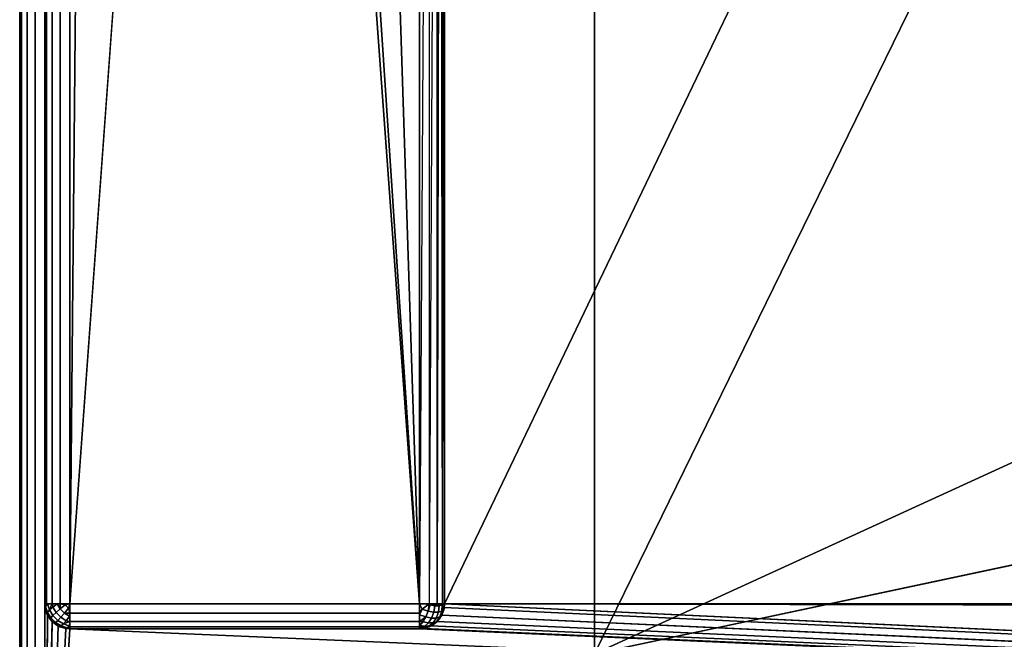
# Model space of a CAD drawing. Header units: millimetres. Extents: x -10 to 414, y -827 to 10.
# Tile 4 of 31: x 0 to 39, y -782 to -758. Entities that reach past the tile are written whole.
import ezdxf

# ---------------------------------------------------------------- set-up
doc = ezdxf.new("R2010")
doc.units = ezdxf.units.MM
doc.header["$MEASUREMENT"] = 0
for name, color, linetype, lineweight in [('0 Misc', 7, 'Continuous', 35), ('10 Raster Images', 7, 'Continuous', 35), ('5 Hatches', 7, 'Continuous', 35)]:
    doc.layers.add(name, color=color, linetype=linetype, lineweight=lineweight)

msp = doc.modelspace()

# ---------------------------------------------------------------- linework, layer by layer
at = {"layer": '0 Misc', "color": 160, "linetype": 'Continuous', "lineweight": 25}
for p, q in [((0, -1, 1194), (0, -799, 1194)), ((0, -799, 1174), (0, -1, 1174)), ((1, -799, 1195), (1, -1, 1195)), ((1, -781, 13), (1, -2, 13)), ((1, -2, 1173), (1, -781, 1173)), ((2, -2, 12), (2, -781, 12)), ((17, -781, 1173), (17, -17, 1173)), ((17, -781, 1173), (383, -17, 1173)), ((2, -781, 12), (9, -59, 12)), ((23, -783, 93), (23, -59, 93)), ((23, -783, 70), (23, -59, 70)), ((23, -783, 70), (377, -59, 70)), ((9, -685, 12), (2, -781, 12)), ((16, -781, 12), (9, -685, 12)), ((16, -781, 12), (10.101, -691.953, 12)), ((16, -781, 12), (13.297, -698.225, 12)), ((16, -781, 12), (16, -715, 12)), ((17, -781, 1173), (17, -715.891, 33.954)), ((17, -781, 1173), (17, -715.988, 33.656)), ((17, -716, 13), (17, -781, 13)), ((17, -781, 1173), (17, -716, 13)), ((17, -781, 1173), (17, -716, 33.5)), ((23, -783, 70), (112.5, -742, 70)), ((112.5, -764, 70), (23, -783, 70)), ((1, -781, 1173), (1, -781, 13)), ((1, -781, 1173), (1, -799, 1173)), ((1, -799, 1173), (1.012, -781.156, 1173)), ((2, -781, 12), (16, -781, 12)), ((399, -799, 1173), (16.988, -781.156, 1173)), ((17, -781, 13), (17, -781, 1173)), ((399, -799, 1173), (17, -781, 1173)), ((383.293, -781.707, 1173), (17, -781, 1173)), ((383.109, -781.454, 1173), (17, -781, 1173)), ((383.012, -781.156, 1173), (17, -781, 1173)), ((383, -781, 1173), (17, -781, 1173)), ((1, -799, 1173), (1.109, -781.454, 1173)), ((399, -799, 1173), (16.891, -781.454, 1173)), ((1, -799, 1173), (1.293, -781.707, 1173)), ((1, -799, 1173), (1.546, -781.891, 1173)), ((1, -799, 1173), (1.844, -781.988, 1173)), ((1, -799, 1173), (2, -782, 1173)), ((2, -782, 1173), (16, -782, 1173)), ((16, -782, 13), (2, -782, 13)), ((2, -782, 13), (2, -782, 1173)), ((399, -799, 1173), (2, -782, 1173)), ((16, -782, 1173), (16, -782, 13)), ((399, -799, 1173), (16, -782, 1173)), ((399, -799, 1173), (16.156, -781.988, 1173)), ((399, -799, 1173), (16.454, -781.891, 1173)), ((399, -799, 1173), (16.707, -781.707, 1173))]:
    msp.add_line(p, q, dxfattribs=at).dxf.unprotected_set("ltscale", 0)
at = {"layer": '0 Misc', "color": 160, "linetype": 'Continuous', "lineweight": 25, "extrusion": (0, 0, -1)}
for centre, start, end in [((-2, -781, -1173), 270, 0), ((-16, -781, -1173), 180, 270)]:
    msp.add_arc(centre, 1, start, end, dxfattribs=at).dxf.unprotected_set("ltscale", 0)
at = {"layer": '0 Misc', "color": 160, "linetype": 'Continuous', "lineweight": 25, "extrusion": (0, 1, 0)}
for centre, start, end in [((-2, 13, -781), 270, 0), ((-16, 13, -781), 180, 270)]:
    msp.add_arc(centre, 1, start, end, dxfattribs=at).dxf.unprotected_set("ltscale", 0)
at = {"layer": '0 Misc', "color": 160, "linetype": 'Continuous', "lineweight": 25}
for centre, start, end in [((2, -781, 13), 180, 270), ((16, -781, 13), 270, 0)]:
    msp.add_arc(centre, 1, start, end, dxfattribs=at).dxf.unprotected_set("ltscale", 0)
at = {"layer": '0 Misc', "color": 160, "linetype": 'Continuous', "lineweight": 25, "extrusion": (-1, 0, 0)}
msp.add_arc((781, 13, -2), 1, 270, 0, dxfattribs=at).dxf.unprotected_set("ltscale", 0)
at = {"layer": '0 Misc', "color": 160, "linetype": 'Continuous', "lineweight": 25, "extrusion": (1, 0, 0)}
msp.add_arc((-781, 13, 16), 1, 180, 270, dxfattribs=at).dxf.unprotected_set("ltscale", 0)
at = {"layer": '0 Misc', "color": 7, "lineweight": 25}
for points, invisible_edges in [([(0, -1, 1194), (0, -799, 1174), (0, -799, 1194)], 1), ([(0, -1, 1194), (0, -1, 1174), (0, -799, 1174)], 12), ([(0.076, -799, 1173.617), (0, -1, 1174), (0.076, -1, 1173.617)], 1), ([(0.076, -799, 1173.617), (0, -799, 1174), (0, -1, 1174)], 12), ([(0, -1, 1194), (0.076, -799, 1194.383), (0.076, -1, 1194.383)], 1), ([(0, -1, 1194), (0, -799, 1194), (0.076, -799, 1194.383)], 12), ([(0.293, -799, 1173.293), (0.076, -1, 1173.617), (0.293, -1, 1173.293)], 1), ([(0.293, -799, 1173.293), (0.076, -799, 1173.617), (0.076, -1, 1173.617)], 12), ([(0.293, -799, 1194.707), (0.076, -1, 1194.383), (0.076, -799, 1194.383)], 1), ([(0.293, -799, 1194.707), (0.293, -1, 1194.707), (0.076, -1, 1194.383)], 12), ([(0.617, -799, 1173.076), (0.293, -1, 1173.293), (0.617, -1, 1173.076)], 1), ([(0.617, -799, 1173.076), (0.293, -799, 1173.293), (0.293, -1, 1173.293)], 12), ([(0.617, -799, 1194.924), (0.293, -1, 1194.707), (0.293, -799, 1194.707)], 1), ([(0.617, -799, 1194.924), (0.617, -1, 1194.924), (0.293, -1, 1194.707)], 12), ([(1, -799, 1173), (0.617, -1, 1173.076), (1, -781, 1173)], 1), ([(1, -799, 1173), (0.617, -799, 1173.076), (0.617, -1, 1173.076)], 12), ([(0.617, -1, 1173.076), (1, -2, 1173), (1, -781, 1173)], 12), ([(1, -799, 1195), (0.617, -1, 1194.924), (0.617, -799, 1194.924)], 1), ([(1, -799, 1195), (1, -1, 1195), (0.617, -1, 1194.924)], 12), ([(1, -781, 13), (1.076, -2, 12.617), (1.076, -781, 12.617)], 1), ([(1, -781, 13), (1, -2, 13), (1.076, -2, 12.617)], 12), ([(1.293, -2, 12.293), (1.076, -781, 12.617), (1.076, -2, 12.617)], 1), ([(1.293, -2, 12.293), (1.293, -781, 12.293), (1.076, -781, 12.617)], 12), ([(1.617, -2, 12.076), (1.293, -781, 12.293), (1.293, -2, 12.293)], 1), ([(1.617, -2, 12.076), (1.617, -781, 12.076), (1.293, -781, 12.293)], 12), ([(2, -2, 12), (1.617, -781, 12.076), (1.617, -2, 12.076)], 1), ([(2, -2, 12), (2, -781, 12), (1.617, -781, 12.076)], 12), ([(23, -783, 93), (23, -59, 70), (23, -783, 70)], 1), ([(23, -783, 93), (23, -59, 93), (23, -59, 70)], 12), ([(16, -781, 12), (16, -715, 12), (16.383, -715.383, 12.076)], 1), ([(16, -781, 12), (16.383, -715.383, 12.076), (16.383, -781, 12.076)], 1), ([(16.707, -715.707, 12.293), (16.383, -781, 12.076), (16.383, -715.383, 12.076)], 2), ([(16.707, -715.707, 12.293), (16.707, -781, 12.293), (16.383, -781, 12.076)], 12), ([(1, -781, 1173), (1.076, -781.383, 13), (1.076, -781.383, 1173)], 1), ([(1, -781, 1173), (1, -781, 13), (1.076, -781.383, 13)], 12), ([(1.189, -781.248, 12.47), (1.031, -781.107, 12.779), (1.106, -781.002, 12.552)], 1), ([(1.189, -781.248, 12.47), (1.111, -781.345, 12.7), (1.031, -781.107, 12.779)], 12), ([(1.46, -781.354, 12.236), (1.189, -781.248, 12.47), (1.322, -781.134, 12.277)], 1), ([(1.625, -781.208, 12.096), (1.322, -781.134, 12.277), (1.502, -781.01, 12.133)], 1), ([(1.625, -781.208, 12.096), (1.46, -781.354, 12.236), (1.322, -781.134, 12.277)], 12), ([(1.46, -781.354, 12.236), (1.625, -781.208, 12.096), (1.792, -781.375, 12.096)], 12), ([(1.625, -781.208, 12.096), (1.816, -781.048, 12.018), (1.952, -781.184, 12.018)], 12), ([(1.625, -781.208, 12.096), (1.952, -781.184, 12.018), (1.792, -781.375, 12.096)], 1), ([(2, -781, 12), (16, -781.383, 12.076), (2, -781.383, 12.076)], 1), ([(2, -781, 12), (16, -781, 12), (16, -781.383, 12.076)], 12), ([(16.345, -781.3, 12.111), (16.002, -781.448, 12.106), (16.107, -781.221, 12.031)], 1), ([(16.616, -781.087, 12.217), (16.345, -781.3, 12.111), (16.419, -781.05, 12.093)], 1), ([(16.616, -781.087, 12.217), (16.565, -781.341, 12.249), (16.345, -781.3, 12.111)], 12), ([(16.783, -781.087, 12.384), (16.565, -781.341, 12.249), (16.616, -781.087, 12.217)], 1), ([(16.783, -781.087, 12.384), (16.751, -781.341, 12.435), (16.565, -781.341, 12.249)], 12), ([(16.907, -781.05, 12.581), (16.751, -781.341, 12.435), (16.783, -781.087, 12.384)], 1), ([(16.907, -781.05, 12.581), (16.889, -781.3, 12.655), (16.751, -781.341, 12.435)], 12), ([(16.811, -781.53, 12.752), (16.969, -781.221, 12.893), (16.894, -781.448, 12.998)], 1), ([(16.811, -781.53, 12.752), (16.889, -781.3, 12.655), (16.969, -781.221, 12.893)], 12), ([(17, -781, 13), (16.924, -781.383, 1173), (16.924, -781.383, 13)], 1), ([(17, -781, 13), (17, -781, 1173), (16.924, -781.383, 1173)], 12), ([(1.076, -781.383, 1173), (1.293, -781.707, 13), (1.293, -781.707, 1173)], 1), ([(1.076, -781.383, 1173), (1.076, -781.383, 13), (1.293, -781.707, 13)], 12), ([(1.249, -781.565, 12.659), (1.093, -781.419, 12.95), (1.111, -781.345, 12.7)], 1), ([(1.249, -781.565, 12.659), (1.217, -781.616, 12.913), (1.093, -781.419, 12.95)], 12), ([(1.111, -781.345, 12.7), (1.189, -781.248, 12.47), (1.332, -781.476, 12.428)], 12), ([(1.111, -781.345, 12.7), (1.332, -781.476, 12.428), (1.249, -781.565, 12.659)], 1), ([(1.46, -781.354, 12.236), (1.332, -781.476, 12.428), (1.189, -781.248, 12.47)], 12), ([(1.435, -781.751, 12.659), (1.217, -781.616, 12.913), (1.249, -781.565, 12.659)], 1), ([(1.435, -781.751, 12.659), (1.384, -781.783, 12.913), (1.217, -781.616, 12.913)], 12), ([(1.249, -781.565, 12.659), (1.332, -781.476, 12.428), (1.524, -781.668, 12.428)], 12), ([(1.249, -781.565, 12.659), (1.524, -781.668, 12.428), (1.435, -781.751, 12.659)], 1), ([(1.332, -781.476, 12.428), (1.46, -781.354, 12.236), (1.646, -781.54, 12.236)], 12), ([(1.332, -781.476, 12.428), (1.646, -781.54, 12.236), (1.524, -781.668, 12.428)], 1), ([(1.46, -781.354, 12.236), (1.792, -781.375, 12.096), (1.646, -781.54, 12.236)], 1), ([(1.524, -781.668, 12.428), (1.646, -781.54, 12.236), (1.866, -781.678, 12.277)], 12), ([(1.646, -781.54, 12.236), (1.792, -781.375, 12.096), (1.99, -781.498, 12.133)], 12), ([(1.646, -781.54, 12.236), (1.99, -781.498, 12.133), (1.866, -781.678, 12.277)], 1), ([(2, -781.383, 12.076), (16, -781.707, 12.293), (2, -781.707, 12.293)], 1), ([(2, -781.383, 12.076), (16, -781.383, 12.076), (16, -781.707, 12.293)], 12), ([(16.345, -781.3, 12.111), (16.248, -781.53, 12.189), (16.002, -781.448, 12.106)], 12), ([(16.476, -781.572, 12.332), (16.134, -781.723, 12.322), (16.248, -781.53, 12.189)], 1), ([(16.476, -781.572, 12.332), (16.354, -781.764, 12.46), (16.134, -781.723, 12.322)], 12), ([(16.248, -781.53, 12.189), (16.345, -781.3, 12.111), (16.565, -781.341, 12.249)], 12), ([(16.248, -781.53, 12.189), (16.565, -781.341, 12.249), (16.476, -781.572, 12.332)], 1), ([(16.668, -781.572, 12.524), (16.354, -781.764, 12.46), (16.476, -781.572, 12.332)], 1), ([(16.668, -781.572, 12.524), (16.54, -781.764, 12.646), (16.354, -781.764, 12.46)], 12), ([(16.751, -781.341, 12.435), (16.476, -781.572, 12.332), (16.565, -781.341, 12.249)], 1), ([(16.751, -781.341, 12.435), (16.668, -781.572, 12.524), (16.476, -781.572, 12.332)], 12), ([(16.54, -781.764, 12.646), (16.811, -781.53, 12.752), (16.678, -781.723, 12.866)], 1), ([(16.54, -781.764, 12.646), (16.668, -781.572, 12.524), (16.811, -781.53, 12.752)], 12), ([(16.889, -781.3, 12.655), (16.668, -781.572, 12.524), (16.751, -781.341, 12.435)], 1), ([(16.889, -781.3, 12.655), (16.811, -781.53, 12.752), (16.668, -781.572, 12.524)], 12), ([(16.924, -781.383, 13), (16.707, -781.707, 1173), (16.707, -781.707, 13)], 1), ([(16.924, -781.383, 13), (16.924, -781.383, 1173), (16.707, -781.707, 1173)], 12), ([(1.293, -781.707, 1173), (1.617, -781.924, 13), (1.617, -781.924, 1173)], 1), ([(1.293, -781.707, 1173), (1.293, -781.707, 13), (1.617, -781.924, 13)], 12), ([(1.655, -781.889, 12.7), (1.384, -781.783, 12.913), (1.435, -781.751, 12.659)], 1), ([(1.655, -781.889, 12.7), (1.581, -781.907, 12.95), (1.384, -781.783, 12.913)], 12), ([(1.524, -781.668, 12.428), (1.655, -781.889, 12.7), (1.435, -781.751, 12.659)], 1), ([(1.524, -781.668, 12.428), (1.866, -781.678, 12.277), (1.752, -781.811, 12.47)], 1), ([(1.524, -781.668, 12.428), (1.752, -781.811, 12.47), (1.655, -781.889, 12.7)], 12), ([(2, -782, 13), (1.617, -781.924, 1173), (1.617, -781.924, 13)], 1), ([(2, -782, 13), (2, -782, 1173), (1.617, -781.924, 1173)], 12), ([(1.998, -781.894, 12.552), (1.655, -781.889, 12.7), (1.752, -781.811, 12.47)], 1), ([(1.998, -781.894, 12.552), (1.893, -781.969, 12.779), (1.655, -781.889, 12.7)], 12), ([(2, -781.707, 12.293), (16, -781.924, 12.617), (2, -781.924, 12.617)], 1), ([(2, -781.707, 12.293), (16, -781.707, 12.293), (16, -781.924, 12.617)], 12), ([(16, -782, 13), (2, -781.924, 12.617), (16, -781.924, 12.617)], 1), ([(16, -782, 13), (2, -782, 13), (2, -781.924, 12.617)], 12), ([(2, -782, 13), (16, -782, 1173), (2, -782, 1173)], 1), ([(2, -782, 13), (16, -782, 13), (16, -782, 1173)], 12), ([(16, -782, 1173), (16.383, -781.924, 13), (16.383, -781.924, 1173)], 1), ([(16, -782, 1173), (16, -782, 13), (16.383, -781.924, 13)], 12), ([(16.354, -781.764, 12.46), (16.01, -781.867, 12.502), (16.134, -781.723, 12.322)], 1), ([(16.354, -781.764, 12.46), (16.208, -781.904, 12.625), (16.01, -781.867, 12.502)], 12), ([(16.375, -781.904, 12.792), (16.048, -781.982, 12.816), (16.208, -781.904, 12.625)], 1), ([(16.375, -781.904, 12.792), (16.184, -781.982, 12.952), (16.048, -781.982, 12.816)], 12), ([(16.54, -781.764, 12.646), (16.208, -781.904, 12.625), (16.354, -781.764, 12.46)], 1), ([(16.54, -781.764, 12.646), (16.375, -781.904, 12.792), (16.208, -781.904, 12.625)], 12), ([(16.375, -781.904, 12.792), (16.678, -781.723, 12.866), (16.498, -781.867, 12.989)], 1), ([(16.375, -781.904, 12.792), (16.54, -781.764, 12.646), (16.678, -781.723, 12.866)], 12), ([(16.707, -781.707, 13), (16.383, -781.924, 1173), (16.383, -781.924, 13)], 1), ([(16.707, -781.707, 13), (16.707, -781.707, 1173), (16.383, -781.924, 1173)], 12)]:
    msp.add_3dface(points, dxfattribs=dict(at, invisible_edges=invisible_edges))
for points in [[(2, -2, 12), (9, -59, 12), (2, -781, 12)], [(17, -781, 1173), (17, -715.891, 33.954), (17, -17, 1173)], [(383, -17, 1173), (17, -781, 1173), (17, -17, 1173)], [(383, -781, 1173), (17, -781, 1173), (383, -17, 1173)], [(9, -685, 12), (2, -781, 12), (9, -59, 12)], [(23, -783, 93), (360.3, -782.9, 93), (23, -59, 93)], [(23, -59, 93), (360.3, -782.9, 93), (360.3, -59.1, 93)], [(377, -59, 70), (23, -783, 70), (23, -59, 70)], [(23, -783, 70), (377, -59, 70), (112.5, -742, 70)], [(2, -781, 12), (9, -685, 12), (16, -781, 12)], [(16, -781, 12), (9, -685, 12), (10.101, -691.953, 12)], [(16, -781, 12), (10.101, -691.953, 12), (13.297, -698.225, 12)], [(16, -781, 12), (13.297, -698.225, 12), (16, -715, 12)], [(16.707, -715.707, 12.293), (16.831, -715.831, 12.444), (16.707, -781, 12.293)], [(16.831, -715.831, 12.444), (16.924, -781, 12.617), (16.707, -781, 12.293)], [(16.831, -715.831, 12.444), (16.924, -715.924, 12.617), (16.924, -781, 12.617)], [(16.924, -781, 12.617), (16.924, -715.924, 12.617), (16.981, -715.981, 12.805)], [(16.924, -781, 12.617), (16.981, -715.981, 12.805), (17, -781, 13)], [(16.981, -715.981, 12.805), (17, -716, 13), (17, -781, 13)], [(17, -781, 1173), (17, -715.988, 33.656), (17, -715.891, 33.954)], [(17, -781, 1173), (17, -716, 33.5), (17, -715.988, 33.656)], [(17, -716, 13), (17, -781, 1173), (17, -781, 13)], [(17, -781, 1173), (17, -716, 13), (17, -716, 33.5)], [(112.5, -764, 70), (23, -783, 70), (112.5, -742, 70)], [(23, -783, 70), (112.5, -764, 70), (377, -783, 70)], [(1.031, -781.107, 12.779), (1.076, -781.383, 13), (1, -781, 13)], [(1.076, -781, 12.617), (1.031, -781.107, 12.779), (1, -781, 13)], [(1.012, -781.156, 1173), (1, -799, 1173), (1, -781, 1173)], [(1, -799, 1173), (1.012, -781.156, 1173), (1.109, -781.454, 1173)], [(1.076, -781, 12.617), (1.106, -781.002, 12.552), (1.031, -781.107, 12.779)], [(1.111, -781.345, 12.7), (1.093, -781.419, 12.95), (1.031, -781.107, 12.779)], [(1.093, -781.419, 12.95), (1.076, -781.383, 13), (1.031, -781.107, 12.779)], [(1.076, -781, 12.617), (1.293, -781, 12.293), (1.106, -781.002, 12.552)], [(1.106, -781.002, 12.552), (1.293, -781, 12.293), (1.189, -781.248, 12.47)], [(1.189, -781.248, 12.47), (1.293, -781, 12.293), (1.322, -781.134, 12.277)], [(1.322, -781.134, 12.277), (1.293, -781, 12.293), (1.502, -781.01, 12.133)], [(1.502, -781.01, 12.133), (1.293, -781, 12.293), (1.617, -781, 12.076)], [(1.625, -781.208, 12.096), (1.502, -781.01, 12.133), (1.617, -781, 12.076)], [(1.625, -781.208, 12.096), (1.617, -781, 12.076), (1.816, -781.048, 12.018)], [(1.816, -781.048, 12.018), (1.617, -781, 12.076), (2, -781, 12)], [(2, -781.383, 12.076), (1.792, -781.375, 12.096), (1.952, -781.184, 12.018)], [(1.952, -781.184, 12.018), (1.816, -781.048, 12.018), (2, -781, 12)], [(1.952, -781.184, 12.018), (2, -781, 12), (2, -781.383, 12.076)], [(16.107, -781.221, 12.031), (16, -781.383, 12.076), (16, -781, 12)], [(16.383, -781, 12.076), (16.107, -781.221, 12.031), (16, -781, 12)], [(16.002, -781.448, 12.106), (16, -781.383, 12.076), (16.107, -781.221, 12.031)], [(16.383, -781, 12.076), (16.345, -781.3, 12.111), (16.107, -781.221, 12.031)], [(16.345, -781.3, 12.111), (16.383, -781, 12.076), (16.419, -781.05, 12.093)], [(16.419, -781.05, 12.093), (16.383, -781, 12.076), (16.707, -781, 12.293)], [(16.419, -781.05, 12.093), (16.707, -781, 12.293), (16.616, -781.087, 12.217)], [(16.783, -781.087, 12.384), (16.616, -781.087, 12.217), (16.707, -781, 12.293)], [(16.924, -781, 12.617), (16.783, -781.087, 12.384), (16.707, -781, 12.293)], [(16.907, -781.05, 12.581), (16.783, -781.087, 12.384), (16.924, -781, 12.617)], [(16.969, -781.221, 12.893), (16.889, -781.3, 12.655), (16.907, -781.05, 12.581)], [(399, -799, 1173), (16.891, -781.454, 1173), (16.988, -781.156, 1173)], [(16.924, -781.383, 13), (16.894, -781.448, 12.998), (16.969, -781.221, 12.893)], [(17, -781, 13), (16.907, -781.05, 12.581), (16.924, -781, 12.617)], [(16.907, -781.05, 12.581), (17, -781, 13), (16.969, -781.221, 12.893)], [(16.924, -781.383, 13), (16.969, -781.221, 12.893), (17, -781, 13)], [(399, -799, 1173), (16.988, -781.156, 1173), (17, -781, 1173)], [(399, -799, 1173), (17, -781, 1173), (383.293, -781.707, 1173)], [(383.293, -781.707, 1173), (17, -781, 1173), (383.109, -781.454, 1173)], [(383.109, -781.454, 1173), (17, -781, 1173), (383.012, -781.156, 1173)], [(383.012, -781.156, 1173), (17, -781, 1173), (383, -781, 1173)], [(1, -799, 1173), (1.109, -781.454, 1173), (1.293, -781.707, 1173)], [(1.217, -781.616, 12.913), (1.293, -781.707, 13), (1.076, -781.383, 13)], [(1.093, -781.419, 12.95), (1.217, -781.616, 12.913), (1.076, -781.383, 13)], [(1.217, -781.616, 12.913), (1.384, -781.783, 12.913), (1.293, -781.707, 13)], [(1.792, -781.375, 12.096), (2, -781.383, 12.076), (1.99, -781.498, 12.133)], [(2, -781.707, 12.293), (1.866, -781.678, 12.277), (1.99, -781.498, 12.133)], [(2, -781.707, 12.293), (1.99, -781.498, 12.133), (2, -781.383, 12.076)], [(16, -781.707, 12.293), (16, -781.383, 12.076), (16.002, -781.448, 12.106)], [(16, -781.707, 12.293), (16.002, -781.448, 12.106), (16.248, -781.53, 12.189)], [(16.248, -781.53, 12.189), (16.134, -781.723, 12.322), (16, -781.707, 12.293)], [(16.707, -781.707, 13), (16.678, -781.723, 12.866), (16.811, -781.53, 12.752)], [(16.707, -781.707, 13), (16.894, -781.448, 12.998), (16.924, -781.383, 13)], [(16.707, -781.707, 13), (16.811, -781.53, 12.752), (16.894, -781.448, 12.998)], [(399, -799, 1173), (16.707, -781.707, 1173), (16.891, -781.454, 1173)], [(1, -799, 1173), (1.293, -781.707, 1173), (1.546, -781.891, 1173)], [(1, -799, 1173), (1.546, -781.891, 1173), (1.844, -781.988, 1173)], [(1, -799, 1173), (1.844, -781.988, 1173), (2, -782, 1173)], [(1, -799, 1173), (2, -782, 1173), (399, -799, 1173)], [(1.293, -781.707, 13), (1.581, -781.907, 12.95), (1.617, -781.924, 13)], [(1.293, -781.707, 13), (1.384, -781.783, 12.913), (1.581, -781.907, 12.95)], [(1.581, -781.907, 12.95), (1.655, -781.889, 12.7), (1.617, -781.924, 13)], [(1.893, -781.969, 12.779), (1.617, -781.924, 13), (1.655, -781.889, 12.7)], [(1.893, -781.969, 12.779), (2, -782, 13), (1.617, -781.924, 13)], [(1.752, -781.811, 12.47), (1.866, -781.678, 12.277), (2, -781.707, 12.293)], [(1.998, -781.894, 12.552), (1.752, -781.811, 12.47), (2, -781.707, 12.293)], [(2, -781.924, 12.617), (1.893, -781.969, 12.779), (1.998, -781.894, 12.552)], [(2, -781.924, 12.617), (2, -782, 13), (1.893, -781.969, 12.779)], [(2, -781.924, 12.617), (1.998, -781.894, 12.552), (2, -781.707, 12.293)], [(399, -799, 1173), (2, -782, 1173), (16, -782, 1173)], [(16, -781.707, 12.293), (16.01, -781.867, 12.502), (16, -781.924, 12.617)], [(16, -781.707, 12.293), (16.134, -781.723, 12.322), (16.01, -781.867, 12.502)], [(16.208, -781.904, 12.625), (16, -781.924, 12.617), (16.01, -781.867, 12.502)], [(16, -781.924, 12.617), (16.208, -781.904, 12.625), (16.048, -781.982, 12.816)], [(16.184, -781.982, 12.952), (16.383, -781.924, 13), (16, -782, 13)], [(16.048, -781.982, 12.816), (16, -782, 13), (16, -781.924, 12.617)], [(16.048, -781.982, 12.816), (16.184, -781.982, 12.952), (16, -782, 13)], [(399, -799, 1173), (16, -782, 1173), (16.156, -781.988, 1173)], [(399, -799, 1173), (16.156, -781.988, 1173), (16.454, -781.891, 1173)], [(16.375, -781.904, 12.792), (16.383, -781.924, 13), (16.184, -781.982, 12.952)], [(16.383, -781.924, 13), (16.375, -781.904, 12.792), (16.498, -781.867, 12.989)], [(16.383, -781.924, 13), (16.498, -781.867, 12.989), (16.707, -781.707, 13)], [(399, -799, 1173), (16.454, -781.891, 1173), (16.707, -781.707, 1173)], [(16.707, -781.707, 13), (16.498, -781.867, 12.989), (16.678, -781.723, 12.866)]]:
    msp.add_3dface(points, dxfattribs=at)
at = {"layer": '10 Raster Images', "color": 160, "linetype": 'Continuous', "lineweight": 25}
for p, q in [((2, -2, 12), (2, -781, 12)), ((17, -781, 1173), (17, -17, 1173)), ((17, -17, 1173), (17, -781, 1173)), ((23, -783, 93), (23, -59, 93)), ((23, -59, 70), (23, -783, 70)), ((16, -781, 12), (16, -715, 12)), ((17, -716, 13), (17, -781, 13)), ((1.012, -781.156, 1173), (1, -781, 1173)), ((1, -781, 1173), (1, -799, 1173)), ((1.109, -781.454, 1173), (1.012, -781.156, 1173)), ((2, -781, 12), (16, -781, 12)), ((16.988, -781.156, 1173), (16.891, -781.454, 1173)), ((17, -781, 1173), (16.988, -781.156, 1173)), ((17, -781, 13), (17, -781, 1173)), ((1.293, -781.707, 1173), (1.109, -781.454, 1173)), ((16.891, -781.454, 1173), (16.707, -781.707, 1173)), ((1.546, -781.891, 1173), (1.293, -781.707, 1173)), ((1.844, -781.988, 1173), (1.546, -781.891, 1173)), ((2, -782, 1173), (1.844, -781.988, 1173)), ((16, -782, 1173), (2, -782, 1173)), ((16.156, -781.988, 1173), (16, -782, 1173)), ((16.454, -781.891, 1173), (16.156, -781.988, 1173)), ((16.707, -781.707, 1173), (16.454, -781.891, 1173))]:
    msp.add_line(p, q, dxfattribs=at).dxf.unprotected_set("ltscale", 0)
at = {"layer": '5 Hatches', "color": 7, "lineweight": 25}
for points, invisible_edges in [([(399, -799, 1195), (1, -1, 1195), (1, -799, 1195)], 1), ([(399, -799, 1195), (399, -1, 1195), (1, -1, 1195)], 12), ([(1, -781, 1173), (1, -2, 13), (1, -781, 13)], 1), ([(1, -781, 1173), (1, -2, 1173), (1, -2, 13)], 12)]:
    msp.add_3dface(points, dxfattribs=dict(at, invisible_edges=invisible_edges))

doc.saveas('drawing.dxf')
